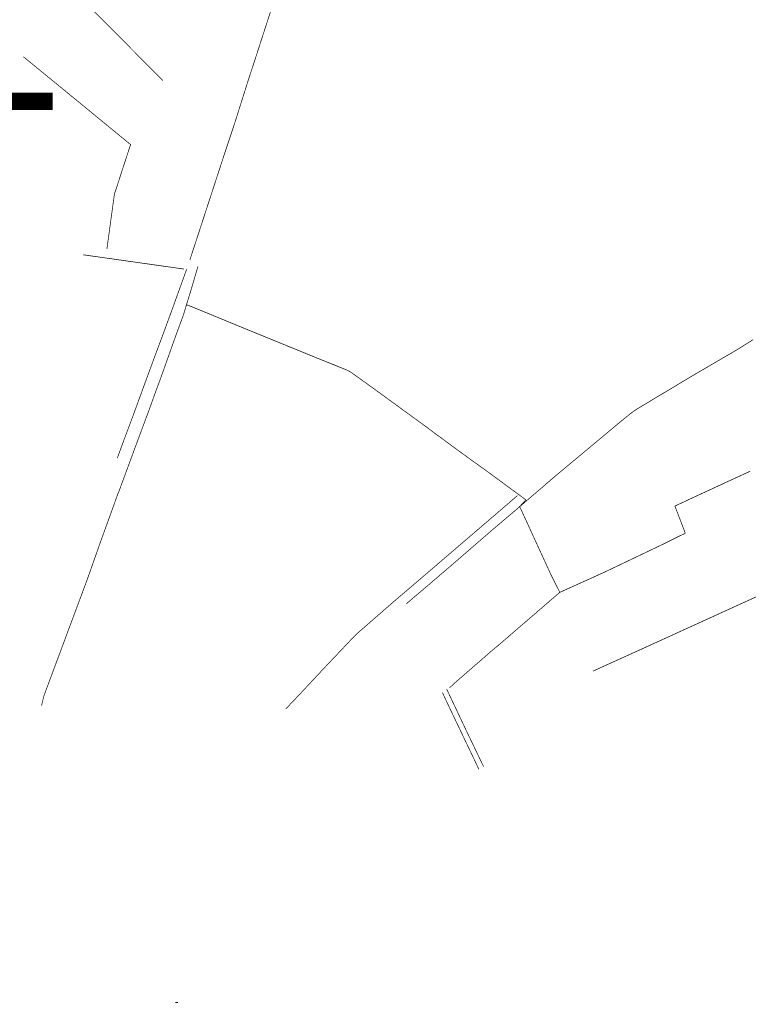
# Model space of a CAD drawing. Header units: metres. Extents: x 149734 to 159069, y 372625 to 380601.
# Tile 3 of 30: x 155680 to 156733, y 375757 to 377181. Entities that reach past the tile are written whole.
import ezdxf

# ---------------------------------------------------------------- set-up
doc = ezdxf.new("R2010")
doc.units = ezdxf.units.M
doc.header["$MEASUREMENT"] = 0
doc.layers.add('Beeklopen', color=7, linetype='Continuous', true_color=0x5291a5)
doc.layers.add('waterlopen', color=7, linetype='Continuous', true_color=0x5291a5)
doc.layers.add('Stuwen', color=3, linetype='Continuous')

msp = doc.modelspace()

# ---------------------------------------------------------------- linework, layer by layer
at = {"layer": 'Beeklopen', "const_width": 3.9}
msp.add_lwpolyline([(155906.5, 375758.7), (155906.5, 375758.8), (155906.5, 375758.9), (155906.5, 375759.1), (155906.5, 375759.2), (155906.5, 375759.3), (155906.5, 375759.5), (155906.5, 375759.6), (155906.5, 375759.7), (155906.5, 375759.9), (155906.5, 375760), (155906.5, 375760.1)], dxfattribs=at)
at = {"layer": 'Stuwen', "const_width": 25}
msp.add_lwpolyline([(155612.6, 377063.1), (155727.2, 377063.1)], dxfattribs=at)
at = {"layer": 'waterlopen', "const_width": 1}
for points in [[(155925.7, 376833.5), (155930, 376846.7), (155974, 376981.6), (155989.2, 377027.3), (156009.9, 377092.8), (156020.5, 377125.2), (156041.5, 377190.2), (156046.7, 377206.2), (156073.8, 377289.1), (156118.2, 377424.1), (156142.1, 377496.9), (156175.6, 377598.9), (156178.6, 377607.7), (156179.5, 377610.6), (156209.8, 377703.1), (156225.3, 377729.7), (156241.7, 377748), (156328.1, 377827.1), (156333, 377839.5), (156336.7, 377848.9)], [(155746.2, 377234.7), (155793.1, 377187.5), (155885.3, 377094.8), (155886.7, 377093.3)], [(155685.1, 377127.7), (155766.4, 377061.1), (155840, 377000.7), (155821, 376942.3), (155816.6, 376928.8), (155805.8, 376849.7)], [(155917.1, 376820.6), (155771.6, 376841.2)], [(155711.2, 376188.8), (155714.8, 376203.4), (155726.5, 376235), (155737.4, 376264.1), (155751.3, 376301.5), (155777.3, 376371.3), (155796.9, 376426.9), (155816.2, 376480.1), (155822.1, 376496.7), (155822.2, 376497), (155822.5, 376496.9), (155823.9, 376500.8), (155834.6, 376529.8), (155849, 376569), (155866.6, 376616.2), (155876.1, 376642.6), (155883.5, 376662.6), (155905.1, 376723.3), (155916.3, 376753.7), (155920.4, 376767.4), (155920.6, 376768.2), (155920.9, 376769), (155921.1, 376769.7), (155926.9, 376788.4), (155937.4, 376824.2)], [(155820.8, 376546.9), (155830.1, 376572.4), (155843.6, 376608.4), (155862.8, 376660.9), (155874.5, 376692.8), (155887.5, 376727.6), (155902.6, 376768.9), (155917.4, 376810), (155921.1, 376820.4)], [(155920.4, 376769.2), (155920.9, 376769), (155924.2, 376767.8), (155942.8, 376760.2), (156013.9, 376730.9), (156014.7, 376730.6), (156067.6, 376709), (156072.1, 376707.2), (156083.1, 376702.7), (156103.6, 376694.3), (156103.6, 376694.3), (156110, 376691.7), (156151.5, 376675), (156154.4, 376673.6), (156157.4, 376672.2), (156160.5, 376670.1), (156163.1, 376668.1), (156165.8, 376666.2), (156191.3, 376647.9), (156242.2, 376610.8)], [(156740.6, 376718.5), (156725.3, 376708.9), (156716.8, 376703.6), (156664.2, 376672.9), (156659.5, 376670.2), (156597.8, 376633.3), (156568.2, 376615.4), (156553.1, 376603.4), (156456, 376522.4), (156411.6, 376484.3), (156402.9, 376476.8), (156400.8, 376475), (156358.7, 376439.3), (156356.4, 376437.2), (156342.3, 376425), (156305.1, 376392.8), (156277.3, 376368.9), (156238.7, 376336.1)], [(156242.2, 376610.8), (156268, 376592), (156268.1, 376592), (156284.3, 376579.7), (156285.1, 376579.2), (156285.9, 376578.7), (156315.9, 376556.6), (156316.9, 376556), (156317.8, 376555.3), (156333.3, 376543.9), (156336.7, 376541.4), (156340.2, 376539), (156351.6, 376530.9), (156351.6, 376530.9), (156401.2, 376494.4), (156401.4, 376494.3), (156406.6, 376490.4), (156412, 376486.5), (156403.5, 376477.7), (156402.7, 376477), (156402.9, 376476.8), (156403.2, 376476.1), (156410.2, 376460.8), (156410.3, 376460.6), (156449.4, 376375.4), (156449.5, 376375.2), (156460.3, 376354), (156460.9, 376352.8), (156460.9, 376352.8), (156461, 376352.9), (156462.2, 376353.4), (156525.7, 376382.1), (156525.7, 376382.1), (156611.1, 376422.9), (156611.2, 376423), (156635.2, 376434.9), (156637.8, 376436.1), (156640.5, 376437.4), (156641.1, 376437.7), (156642.3, 376438.5), (156641.9, 376439.6), (156627.9, 376476.2), (156627.3, 376477.6), (156645.7, 376486.2), (156645.8, 376486.3), (156690.6, 376507), (156693.5, 376508.3), (156696.3, 376509.7), (156736.1, 376528)], [(156234, 376350.7), (156284.1, 376393.6), (156376.1, 376472.6), (156399.5, 376492.7)], [(156952.4, 376440.9), (156916.7, 376424.6), (156741.7, 376344.8), (156736.6, 376342.5), (156697.3, 376324.6), (156694, 376323.1), (156685.1, 376319), (156584.2, 376273), (156508.8, 376238.8)], [(156234, 376350.7), (156227.9, 376345.6), (156227.9, 376345.6), (156214.5, 376334), (156200.4, 376321.7), (156186.3, 376309.4), (156172.1, 376297), (156165.1, 376290.8), (156152.2, 376277.2), (156132.9, 376256.8), (156120, 376243.2), (156084.8, 376205.5), (156064.4, 376184)], [(156301.4, 376214.6), (156306, 376219), (156306, 376219.1), (156357.1, 376263.6), (156358.1, 376264.5), (156359.1, 376265.4), (156379.6, 376282.6), (156379.8, 376282.9), (156425.8, 376322.6), (156426.2, 376322.9), (156427.9, 376324.4), (156430.1, 376326.3), (156451.7, 376344.9), (156451.8, 376345), (156457.8, 376350.1), (156460.9, 376352.8)], [(156297.2, 376212.8), (156328.7, 376146.2), (156350.6, 376100.7)], [(156291.1, 376207.9), (156294.5, 376200.2), (156343.8, 376096.8)]]:
    msp.add_lwpolyline(points, dxfattribs=at)

doc.saveas('drawing.dxf')
